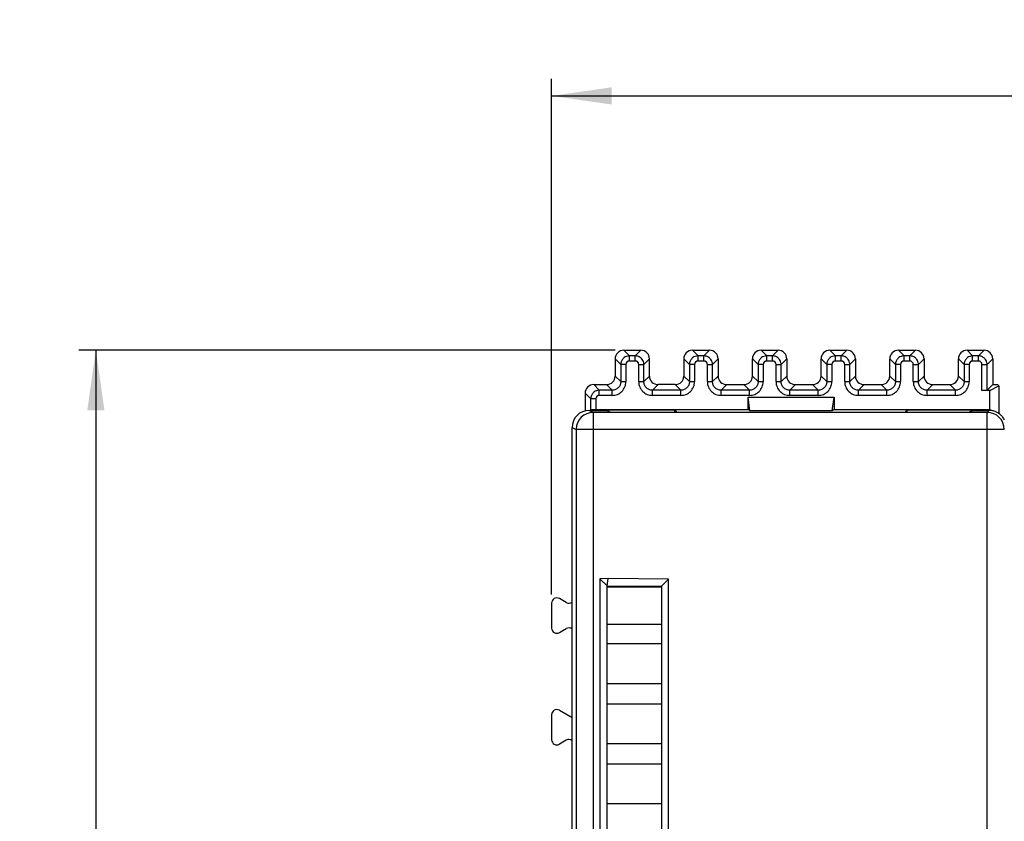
# Model space of a CAD drawing. Header units: millimetres. Extents: x 0 to 841, y 0 to 594.
# Tile 97 of 237: x 247 to 304, y 331 to 378. Entities that reach past the tile are written whole.
import ezdxf

# ---------------------------------------------------------------- set-up
doc = ezdxf.new("R2010")
doc.units = ezdxf.units.MM
doc.header["$LTSCALE"] = 46.255
doc.layers.get('0').update_dxf_attribs({"linetype": 'CONTINUOUS'})
doc.styles.get("Standard").update_dxf_attribs({"font": 'txt', "width": 0.85})
doc.dimstyles.new('DIMSTYLE_3', dxfattribs={"dimtxt": 3.5, "dimasz": 3.5, "dimexe": 1, "dimexo": 0.5, "dimgap": 0.875, "dimtad": 1, "dimdec": 4, "dimdsep": 46, "dimtxsty": 'STANDARD', "dimblk": '_FILLED', "dimblk1": '_FILLED', "dimblk2": '_FILLED', "dimcen": 0.09, "dimadec": 4, "dimazin": 2, "dimtp": 0.15, "dimtm": 0.15, "dimtfac": 1, "dimtdec": 4, "dimtofl": 0, "dimtmove": 0, "dimatfit": 3, "dimldrblk": '_FILLED', "dimfxl": 1, "dimtolj": 1, "dimarcsym": 0})
doc.dimstyles.new('DIMSTYLE_5', dxfattribs={"dimtxt": 3.5, "dimasz": 3.5, "dimexe": 1, "dimexo": 0.5, "dimgap": 0.875, "dimtad": 1, "dimdec": 4, "dimdsep": 46, "dimtxsty": 'STANDARD', "dimblk": '_FILLED', "dimblk1": '_FILLED', "dimblk2": '_FILLED', "dimcen": 0.09, "dimadec": 4, "dimazin": 2, "dimtp": 0.3, "dimtm": 0.3, "dimtfac": 1, "dimtdec": 4, "dimtofl": 0, "dimtmove": 0, "dimatfit": 3, "dimldrblk": '_FILLED', "dimfxl": 1, "dimtolj": 1, "dimarcsym": 0})

# ---------------------------------------------------------------- blocks, each defined once
blk = doc.blocks.new('_FILLED')
at = {"color": 0, "linetype": 'BYBLOCK'}
blk.add_solid([(0, 0), (-1, 0.143), (-1, -0.143)], dxfattribs=at)
blk = doc.blocks.new('*D2')
at = {"color": 2, "linetype": 'CONTINUOUS'}
for p, q in [((281.318, 358.314), (250.064, 358.314)), ((251.064, 358.314), (251.064, 308.564)), ((251.064, 258.814), (251.064, 308.564)), ((283.408, 258.814), (250.064, 258.814))]:
    blk.add_line(p, q, dxfattribs=at)
at = {"color": 2, "linetype": 'CONTINUOUS', "xscale": 3.5, "yscale": 3.5, "zscale": 3.5}
for p, rotation in [((251.064, 358.314), 90), ((251.064, 258.814), 270)]:
    blk.add_blockref('_FILLED', p, dxfattribs=dict(at, rotation=rotation))
at = {"color": 2, "linetype": 'CONTINUOUS', "insert": (246.689, 308.564), "char_height": 3.5, "width": 15, "attachment_point": 2, "rotation": 90, "line_spacing_factor": 0.9}
blk.add_mtext('99.5', dxfattribs=at)
blk = doc.blocks.new('*D4')
at = {"color": 2, "linetype": 'CONTINUOUS'}
for p, q in [((277.619, 344.095), (277.619, 374.127)), ((735.219, 349.465), (735.219, 374.127)), ((277.619, 373.127), (506.419, 373.127)), ((735.219, 373.127), (506.419, 373.127))]:
    blk.add_line(p, q, dxfattribs=at)
at = {"color": 2, "linetype": 'CONTINUOUS', "xscale": 3.5, "yscale": 3.5, "zscale": 3.5, "rotation": 180}
blk.add_blockref('_FILLED', (277.619, 373.127), dxfattribs=at)
at = {"color": 2, "linetype": 'CONTINUOUS', "xscale": 3.5, "yscale": 3.5, "zscale": 3.5}
blk.add_blockref('_FILLED', (735.219, 373.127), dxfattribs=at)
at = {"color": 2, "linetype": 'CONTINUOUS', "insert": (506.419, 377.502), "char_height": 3.5, "width": 19.125, "attachment_point": 2, "line_spacing_factor": 0.9}
blk.add_mtext('457.6', dxfattribs=at)

msp = doc.modelspace()

# ---------------------------------------------------------------- linework, layer by layer
at = {"color": 9, "linetype": 'CONTINUOUS'}
for p, q in [((281.81844, 358.31408), (282.14668, 357.98583)), ((282.14668, 357.68588), (282.14668, 357.98583)), ((282.49034, 357.98583), (282.14668, 357.98583)), ((282.81859, 358.31408), (282.49034, 357.98583)), ((282.49034, 357.68588), (282.49034, 357.98583)), ((285.81844, 358.31408), (286.14668, 357.98583)), ((286.14668, 357.68588), (286.14668, 357.98583)), ((286.49034, 357.98583), (286.14668, 357.98583)), ((286.81859, 358.31408), (286.49034, 357.98583)), ((286.49034, 357.68588), (286.49034, 357.98583)), ((289.81844, 358.31408), (290.14668, 357.98583)), ((290.14668, 357.68588), (290.14668, 357.98583)), ((290.49034, 357.98583), (290.14668, 357.98583)), ((290.81859, 358.31408), (290.49034, 357.98583)), ((290.49034, 357.68588), (290.49034, 357.98583)), ((293.81844, 358.31408), (294.14668, 357.98583)), ((294.14668, 357.68588), (294.14668, 357.98583)), ((294.49034, 357.98583), (294.14668, 357.98583)), ((294.81859, 358.31408), (294.49034, 357.98583)), ((294.49034, 357.68588), (294.49034, 357.98583)), ((297.81844, 358.31408), (298.14668, 357.98583)), ((298.14668, 357.68588), (298.14668, 357.98583)), ((298.49034, 357.98583), (298.14668, 357.98583)), ((298.81859, 358.31408), (298.49034, 357.98583)), ((298.49034, 357.68588), (298.49034, 357.98583)), ((301.81844, 358.31408), (302.14668, 357.98583)), ((302.14668, 357.68588), (302.14668, 357.98583)), ((302.49034, 357.98583), (302.14668, 357.98583)), ((302.81859, 358.31408), (302.49034, 357.98583)), ((302.49034, 357.68588), (302.49034, 357.98583)), ((281.64676, 357.48591), (281.31851, 357.81415)), ((281.64676, 357.48591), (281.64676, 356.48576)), ((281.94671, 357.48591), (281.64676, 357.48591)), ((281.94671, 357.48591), (281.94671, 356.48575)), ((282.49035, 357.68588), (282.14668, 357.68588)), ((282.69031, 356.48575), (282.69031, 357.48591)), ((282.69031, 357.48591), (282.99027, 357.48591)), ((282.99027, 357.48591), (283.31851, 357.81415)), ((282.99027, 356.48576), (282.99027, 357.48591)), ((285.64676, 357.48591), (285.31851, 357.81415)), ((285.64676, 357.48591), (285.64676, 356.48576)), ((285.94671, 357.48591), (285.64676, 357.48591)), ((285.94671, 357.48591), (285.94671, 356.48575)), ((286.49035, 357.68588), (286.14668, 357.68588)), ((286.69031, 356.48575), (286.69031, 357.48591)), ((286.69031, 357.48591), (286.99027, 357.48591)), ((286.99027, 357.48591), (287.31851, 357.81415)), ((286.99027, 356.48576), (286.99027, 357.48591)), ((289.64676, 357.48591), (289.31851, 357.81415)), ((289.64676, 357.48591), (289.64676, 356.48576)), ((289.94671, 357.48591), (289.64676, 357.48591)), ((289.94671, 357.48591), (289.94671, 356.48575)), ((290.49035, 357.68588), (290.14668, 357.68588)), ((290.69031, 356.48575), (290.69031, 357.48591)), ((290.69031, 357.48591), (290.99027, 357.48591)), ((290.99027, 357.48591), (291.31851, 357.81415)), ((290.99027, 356.48576), (290.99027, 357.48591)), ((293.64676, 357.48591), (293.31851, 357.81415)), ((293.64676, 357.48591), (293.64676, 356.48576)), ((293.94671, 357.48591), (293.64676, 357.48591)), ((293.94671, 357.48591), (293.94671, 356.48575)), ((294.49035, 357.68588), (294.14668, 357.68588)), ((294.69031, 356.48575), (294.69031, 357.48591)), ((294.69031, 357.48591), (294.99027, 357.48591)), ((294.99027, 357.48591), (295.31851, 357.81415)), ((294.99027, 356.48576), (294.99027, 357.48591)), ((297.64676, 357.48591), (297.31851, 357.81415)), ((297.64676, 357.48591), (297.64676, 356.48576)), ((297.94671, 357.48591), (297.64676, 357.48591)), ((297.94671, 357.48591), (297.94671, 356.48575)), ((298.49035, 357.68588), (298.14668, 357.68588)), ((298.69031, 356.48575), (298.69031, 357.48591)), ((298.69031, 357.48591), (298.99027, 357.48591)), ((298.99027, 357.48591), (299.31851, 357.81415)), ((298.99027, 356.48576), (298.99027, 357.48591)), ((301.64676, 357.48591), (301.31851, 357.81415)), ((301.64676, 357.48591), (301.64676, 356.48576)), ((301.94671, 357.48591), (301.64676, 357.48591)), ((301.94671, 357.48591), (301.94671, 356.48575)), ((302.49035, 357.68588), (302.14668, 357.68588)), ((302.69031, 355.98069), (302.69031, 357.48591)), ((302.69031, 357.48591), (302.99027, 357.48591)), ((302.99027, 357.48591), (303.31851, 357.81415)), ((302.99027, 355.98583), (302.99027, 357.48591)), ((281.31851, 356.814), (281.64676, 356.48576)), ((283.31851, 356.814), (282.99027, 356.48576)), ((285.31851, 356.814), (285.64676, 356.48576)), ((287.31851, 356.814), (286.99027, 356.48576)), ((289.31851, 356.814), (289.64676, 356.48576)), ((291.31851, 356.814), (290.99027, 356.48576)), ((293.31851, 356.814), (293.64676, 356.48576)), ((295.31851, 356.814), (294.99027, 356.48576)), ((297.31851, 356.814), (297.64676, 356.48576)), ((299.31851, 356.814), (298.99027, 356.48576)), ((301.31851, 356.814), (301.64676, 356.48576)), ((280.06844, 356.31408), (280.39668, 355.98583)), ((281.14684, 355.98583), (280.81859, 356.31408)), ((281.64676, 356.48576), (281.94671, 356.48576)), ((282.69031, 356.48576), (282.99027, 356.48576)), ((283.49019, 355.98583), (283.81844, 356.31408)), ((285.14684, 355.98583), (284.81859, 356.31408)), ((285.64676, 356.48576), (285.94671, 356.48576)), ((286.69031, 356.48576), (286.99027, 356.48576)), ((287.49019, 355.98583), (287.81844, 356.31408)), ((289.14684, 355.98583), (288.81859, 356.31408)), ((289.64676, 356.48576), (289.94671, 356.48576)), ((290.69031, 356.48576), (290.99027, 356.48576)), ((291.49019, 355.98583), (291.81844, 356.31408)), ((293.14684, 355.98583), (292.81859, 356.31408)), ((293.64676, 356.48576), (293.94671, 356.48576)), ((294.69031, 356.48576), (294.99027, 356.48576)), ((295.49019, 355.98583), (295.81844, 356.31408)), ((297.14684, 355.98583), (296.81859, 356.31408)), ((297.64676, 356.48576), (297.94671, 356.48576)), ((298.69031, 356.48576), (298.99027, 356.48576)), ((299.49019, 355.98583), (299.81844, 356.31408)), ((301.14684, 355.98583), (300.81859, 356.31408)), ((301.64676, 356.48576), (301.94671, 356.48576)), ((279.89676, 355.48591), (279.56851, 355.81415)), ((280.39668, 355.68588), (280.39668, 355.98583)), ((281.14684, 355.98583), (280.39668, 355.98583)), ((281.14684, 355.68588), (280.39668, 355.68588)), ((281.14684, 355.68588), (281.14684, 355.98583)), ((283.49019, 355.68588), (283.49019, 355.98583)), ((285.14684, 355.98583), (283.49019, 355.98583)), ((285.14684, 355.68588), (283.49019, 355.68588)), ((285.14684, 355.68588), (285.14684, 355.98583)), ((287.49019, 355.68588), (287.49019, 355.98583)), ((289.14684, 355.98583), (287.49019, 355.98583)), ((289.14684, 355.68588), (287.49019, 355.68588)), ((289.14684, 355.68588), (289.14684, 355.98583)), ((291.49019, 355.68588), (291.49019, 355.98583)), ((293.14684, 355.98583), (291.49019, 355.98583)), ((293.14684, 355.68588), (291.49019, 355.68588)), ((293.14684, 355.68588), (293.14684, 355.98583)), ((295.49019, 355.68588), (295.49019, 355.98583)), ((297.14684, 355.98583), (295.49019, 355.98583)), ((297.14684, 355.68588), (295.49019, 355.68588)), ((297.14684, 355.68588), (297.14684, 355.98583)), ((299.49019, 355.68588), (299.49019, 355.98583)), ((301.14684, 355.98583), (299.49019, 355.98583)), ((301.14684, 355.68588), (299.49019, 355.68588)), ((301.14684, 355.68588), (301.14684, 355.98583)), ((279.89676, 354.8494), (279.89676, 355.48591)), ((280.19671, 355.48591), (279.89676, 355.48591)), ((280.19671, 355.48591), (280.19671, 354.85711)), ((280.04419, 354.69619), (279.80839, 354.81408)), ((280.04419, 354.69619), (280.04419, 264.93197)), ((302.99054, 354.69619), (303.10843, 354.81408)), ((302.99054, 264.93197), (302.99054, 354.69619)), ((278.80839, 353.81419), (279.04434, 353.69623)), ((279.04434, 353.69623), (279.04457, 353.71367)), ((279.04434, 353.69623), (279.04434, 265.93193)), ((303.99051, 353.69623), (279.04434, 353.69623))]:
    msp.add_line(p, q, dxfattribs=at)
at = {"color": 7, "linetype": 'CONTINUOUS'}
for p, q in [((281.81844, 358.31408), (282.81859, 358.31408)), ((285.81844, 358.31408), (286.81859, 358.31408)), ((289.81844, 358.31408), (290.81859, 358.31408)), ((293.81844, 358.31408), (294.81859, 358.31408)), ((297.81844, 358.31408), (298.81859, 358.31408)), ((301.81844, 358.31408), (302.81859, 358.31408)), ((281.31851, 357.81415), (281.31851, 356.814)), ((283.31851, 356.814), (283.31851, 357.81415)), ((285.31851, 357.81415), (285.31851, 356.814)), ((287.31851, 357.81415), (287.31851, 356.814)), ((289.31851, 356.814), (289.31851, 357.81415)), ((291.31851, 357.81415), (291.31851, 356.814)), ((293.31851, 356.814), (293.31851, 357.81415)), ((295.31851, 357.81415), (295.31851, 356.814)), ((297.31851, 356.814), (297.31851, 357.81415)), ((299.31851, 357.81415), (299.31851, 356.814)), ((301.31851, 356.814), (301.31851, 357.81415)), ((303.31851, 357.81415), (303.31851, 356.31408)), ((280.06844, 356.31408), (280.81859, 356.31408)), ((284.81859, 356.31408), (283.81844, 356.31408)), ((287.81844, 356.31408), (288.81859, 356.31408)), ((291.81844, 356.31408), (292.81859, 356.31408)), ((295.81844, 356.31408), (296.81859, 356.31408)), ((299.81844, 356.31408), (300.81859, 356.31408)), ((303.31851, 356.31408), (302.99027, 355.98583)), ((303.14121, 355.98069), (303.66851, 356.24426)), ((303.31851, 356.31408), (303.59869, 356.31408)), ((303.59869, 356.31408), (303.66851, 356.24426)), ((303.66851, 356.24426), (303.66851, 354.6418)), ((279.56851, 355.81415), (279.56851, 354.78641)), ((303.14121, 355.98069), (302.69031, 355.98069)), ((303.14121, 354.85711), (303.14121, 355.98069)), ((289.06851, 354.85711), (289.06851, 355.58587)), ((289.17378, 354.77818), (289.06851, 355.58587)), ((289.06851, 355.58587), (294.06851, 355.58587)), ((293.96325, 354.77818), (294.06851, 355.58587)), ((294.06851, 355.58587), (294.06851, 354.85711)), ((279.80839, 354.81408), (280.80839, 354.81408)), ((279.87322, 354.81408), (279.89676, 354.8494)), ((302.99054, 354.69619), (280.04419, 354.69619)), ((280.19671, 354.85711), (289.06851, 354.85711)), ((281.03047, 354.70503), (280.80839, 354.81408)), ((280.93997, 354.82952), (280.87546, 354.78115)), ((280.93527, 354.75178), (280.93997, 354.82952)), ((284.79705, 354.82952), (280.93997, 354.82952)), ((281.01204, 354.71408), (301.95476, 354.71408)), ((284.80403, 354.71408), (284.79705, 354.82952)), ((284.79705, 354.82952), (284.86851, 354.77594)), ((284.86851, 354.77594), (284.86851, 354.71408)), ((284.90975, 354.71408), (284.86851, 354.77594)), ((289.17378, 354.77818), (289.06851, 354.85711)), ((293.96325, 354.77818), (289.17378, 354.77818)), ((294.06851, 354.85711), (293.96325, 354.77818)), ((294.06851, 354.85711), (303.14121, 354.85711)), ((298.22728, 354.71408), (298.26851, 354.77593)), ((298.33997, 354.82952), (298.26851, 354.77594)), ((298.26851, 354.71408), (298.26851, 354.77594)), ((298.33299, 354.71408), (298.33997, 354.82952)), ((302.19705, 354.82952), (298.33997, 354.82952)), ((302.15839, 354.81408), (301.93633, 354.70503)), ((302.15839, 354.81408), (303.10843, 354.81408)), ((302.19784, 354.81646), (302.19705, 354.82952)), ((302.19705, 354.82952), (302.21765, 354.81408)), ((303.20555, 354.80887), (303.14121, 354.85711)), ((278.80839, 265.81396), (278.80839, 353.81419)), ((280.909, 345.01408), (280.42557, 345.00987)), ((280.42557, 345.00987), (280.84636, 344.59393)), ((280.42622, 345.01165), (280.42622, 275.61893)), ((280.84636, 344.59393), (280.909, 345.01408)), ((284.431, 344.98346), (280.909, 345.01408)), ((284.42622, 344.97872), (284.02207, 344.57803)), ((284.42622, 275.64771), (284.42622, 344.97872)), ((280.84636, 276.03422), (280.84622, 344.51408)), ((284.02222, 344.51408), (280.84622, 344.51408)), ((280.84635, 344.51408), (280.84636, 344.59151)), ((280.84636, 344.59393), (284.02207, 344.57803)), ((284.02207, 344.57803), (284.02207, 276.05185)), ((278.46858, 343.62329), (278.06844, 343.85431)), ((277.61851, 343.59454), (277.61851, 342.13361)), ((278.06844, 341.87385), (278.46858, 342.10487)), ((280.84622, 342.36408), (284.02222, 342.36408)), ((284.02222, 341.21408), (280.84622, 341.21408)), ((280.84622, 338.91408), (284.02222, 338.91408)), ((278.06845, 337.35431), (278.80839, 336.9271)), ((284.02222, 337.71408), (280.84622, 337.71408)), ((277.61851, 337.09454), (277.61851, 335.63361)), ((278.46858, 335.60486), (278.06845, 335.37385)), ((280.84622, 335.41408), (284.02222, 335.41408)), ((284.02222, 334.21408), (280.84622, 334.21408)), ((280.84622, 331.91408), (284.02222, 331.91408))]:
    msp.add_line(p, q, dxfattribs=at)
at = {"color": 9, "linetype": 'CONTINUOUS'}
for centre, radius, start, end in [((280.04431, 353.69638), 0.99981, 90.0071388, 178.9940904), ((302.99062, 353.69621), 0.99988, 359.9995643, 89.9981067)]:
    msp.add_arc(centre, radius, start, end, dxfattribs=at)
at = {"color": 7, "linetype": 'CONTINUOUS'}
for centre, radius, start, end in [((280.07905, 351.24047), 3.61558, 91.4677713, 91.7509336), ((303.10836, 353.81938), 0.9947, 86.3533349, 89.9954274), ((303.10758, 353.80851), 1.00559, 75.0367843, 86.3487551), ((303.11046, 353.81635), 0.99695, 39.914694, 44.9919316), ((303.10449, 353.81135), 1.00474, 27.282066, 39.9146092)]:
    msp.add_arc(centre, radius, start, end, dxfattribs=at)
for centre, major_axis, ratio, start_param, end_param in [((281.81859, 357.814), (-0.35366, 0.35366), 0.99969546, -0.78524587, 0.78524587), ((282.81844, 357.814), (-0.35366, -0.35366), 0.99969546, 8.63953209, 10.21002383), ((285.81859, 357.814), (-0.35366, 0.35366), 0.99969546, 5.49793944, 7.06843118), ((286.81844, 357.814), (0.35366, 0.35366), 0.99969546, 5.49793944, 7.06843118), ((289.81859, 357.814), (-0.35366, 0.35366), 0.99969546, 5.49793944, 7.06843118), ((290.81844, 357.814), (0.35366, 0.35366), 0.99969546, 5.49793944, 7.06843118), ((293.81859, 357.814), (0.35366, -0.35366), 0.99969546, 3.14159265, 3.92683852), ((293.81859, 357.814), (-0.35366, 0.35366), 0.99969546, -0.78524587, 0), ((294.81844, 357.814), (0.35366, 0.35366), 0.99969546, 5.49793944, 7.06843118), ((297.81859, 357.814), (-0.35366, 0.35366), 0.99969546, 0, 0.78524587), ((297.81859, 357.814), (0.35366, -0.35366), 0.99969546, 2.35634678, 3.14159265), ((298.81844, 357.814), (0.35366, 0.35366), 0.99969546, 5.49793944, 7.06843118), ((301.81859, 357.814), (-0.35366, 0.35366), 0.99969546, 5.49793944, 7.06843118), ((302.81844, 357.814), (0.35366, 0.35366), 0.99969546, 5.49793944, 7.06843118), ((280.81844, 356.81415), (-0.35366, 0.35366), 0.99969546, -3.92683852, -2.35634678), ((283.81859, 356.81415), (0.35366, 0.35366), 0.99969546, -3.92683852, -2.35634678), ((284.81844, 356.81415), (-0.35366, 0.35366), 0.99969546, -3.92683852, -2.35634678), ((287.81859, 356.81415), (0.35366, 0.35366), 0.99969546, 2.35634678, 3.92683852), ((288.81844, 356.81415), (-0.35366, 0.35366), 0.99969546, -3.92683852, -2.35634678), ((291.81859, 356.81415), (0.35366, 0.35366), 0.99969546, -3.92683852, -2.35634678), ((292.81844, 356.81415), (0.35366, -0.35366), 0.99969546, 0, 0.78524587), ((295.81859, 356.81415), (0.35366, 0.35366), 0.99969546, -3.92683852, -2.35634678), ((296.81844, 356.81415), (0.35366, -0.35366), 0.99969546, -0.78524587, 0.78524587), ((299.81859, 356.81415), (0.35366, 0.35366), 0.99969546, -3.92683852, -2.35634678), ((300.81844, 356.81415), (0.35366, -0.35366), 0.99969546, -0.78524587, 0.78524587), ((280.06859, 355.814), (-0.35366, 0.35366), 0.99969546, 5.49793944, 7.06843118), ((292.81844, 356.81415), (-0.35366, 0.35366), 0.99969546, -3.92683852, -3.14159265), ((302.69031, 355.98592), (0.3, 0), 0.01745506, -1.57079633, -0.01745329), ((279.80854, 353.81404), (-0.89461, 0.44727), 0.99980964, 5.17608228, 6.74672631), ((277.91856, 343.59438), (-0.15009, 0.25997), 0.9993912, -1.04693381, 1.04693381), ((278.61847, 343.88322), (-0.15009, 0.25997), 0.9993912, 8.37784415, 9.58459908), ((277.91856, 342.13377), (0.15009, 0.25997), 0.9993912, 2.09465884, 4.18852647), ((278.61847, 341.84494), (0.15009, 0.25997), 0.9993912, 6.12357217, 7.33011912), ((277.91856, 337.09438), (-0.15009, 0.25997), 0.9993912, -1.04693391, 1.04693391), ((277.91856, 335.63377), (0.15009, 0.25997), 0.9993912, 2.0946591, 4.1885262), ((278.61847, 335.34494), (0.15009, 0.25997), 0.9993912, 6.12357243, 7.33011886)]:
    msp.add_ellipse(centre, major_axis=major_axis, ratio=ratio, start_param=start_param, end_param=end_param, dxfattribs=at)
at = {"color": 9, "linetype": 'CONTINUOUS'}
for points, knots in [([(282.14668, 357.98581), (282.11404, 357.98589), (281.98488, 357.97289), (281.86171, 357.90769), (281.79321, 357.83938)], [0, 0, 0, 0, 0.25228389, 1, 1, 1, 1]), ([(282.84381, 357.83938), (282.7979, 357.88541), (282.68662, 357.95982), (282.55535, 357.98582), (282.49034, 357.98583)], [0, 0, 0, 0, 0.50002709, 1, 1, 1, 1]), ([(286.14668, 357.98581), (286.11404, 357.98589), (285.98488, 357.97289), (285.86171, 357.90769), (285.79321, 357.83938)], [0, 0, 0, 0, 0.25228389, 1, 1, 1, 1]), ([(286.84381, 357.83938), (286.7979, 357.88541), (286.68662, 357.95982), (286.55535, 357.98582), (286.49034, 357.98583)], [0, 0, 0, 0, 0.50002709, 1, 1, 1, 1]), ([(290.14668, 357.98581), (290.11404, 357.98589), (289.98488, 357.97289), (289.86171, 357.90769), (289.79321, 357.83938)], [0, 0, 0, 0, 0.25228389, 1, 1, 1, 1]), ([(290.84381, 357.83938), (290.7979, 357.88541), (290.68662, 357.95982), (290.55535, 357.98582), (290.49034, 357.98583)], [0, 0, 0, 0, 0.50002709, 1, 1, 1, 1]), ([(294.14668, 357.98581), (294.11404, 357.98589), (293.98488, 357.97289), (293.86171, 357.90769), (293.79321, 357.83938)], [0, 0, 0, 0, 0.25228389, 1, 1, 1, 1]), ([(294.84381, 357.83938), (294.7979, 357.88541), (294.68662, 357.95982), (294.55535, 357.98582), (294.49034, 357.98583)], [0, 0, 0, 0, 0.50002709, 1, 1, 1, 1]), ([(298.14668, 357.98581), (298.11404, 357.98589), (297.98488, 357.97289), (297.86171, 357.90769), (297.79321, 357.83938)], [0, 0, 0, 0, 0.25228389, 1, 1, 1, 1]), ([(298.84381, 357.83938), (298.7979, 357.88541), (298.68662, 357.95982), (298.55535, 357.98582), (298.49034, 357.98583)], [0, 0, 0, 0, 0.50002709, 1, 1, 1, 1]), ([(302.14668, 357.98581), (302.11404, 357.98589), (301.98488, 357.97289), (301.86171, 357.90769), (301.79321, 357.83938)], [0, 0, 0, 0, 0.25228389, 1, 1, 1, 1]), ([(302.84381, 357.83938), (302.7979, 357.88541), (302.68662, 357.95982), (302.55535, 357.98582), (302.49034, 357.98583)], [0, 0, 0, 0, 0.50002709, 1, 1, 1, 1]), ([(281.79321, 357.83938), (281.74718, 357.79347), (281.67277, 357.68218), (281.64677, 357.55092), (281.64676, 357.48591)], [0, 0, 0, 0, 0.50002709, 1, 1, 1, 1]), ([(282.14668, 357.68588), (282.09567, 357.68601), (281.98939, 357.64315), (281.94671, 357.53694), (281.94671, 357.48591)], [0, 0, 0, 0, 0.49992998, 1, 1, 1, 1]), ([(282.69031, 357.48591), (282.69045, 357.53692), (282.64759, 357.6432), (282.54137, 357.68588), (282.49035, 357.68588)], [0, 0, 0, 0, 0.49992967, 1, 1, 1, 1]), ([(282.99025, 357.48591), (282.99033, 357.51855), (282.97733, 357.64771), (282.91212, 357.77088), (282.84381, 357.83938)], [0, 0, 0, 0, 0.25228389, 1, 1, 1, 1]), ([(285.79321, 357.83938), (285.74718, 357.79347), (285.67277, 357.68218), (285.64677, 357.55092), (285.64676, 357.48591)], [0, 0, 0, 0, 0.50002709, 1, 1, 1, 1]), ([(286.14668, 357.68588), (286.09567, 357.68601), (285.98939, 357.64315), (285.94671, 357.53694), (285.94671, 357.48591)], [0, 0, 0, 0, 0.49992998, 1, 1, 1, 1]), ([(286.69031, 357.48591), (286.69045, 357.53692), (286.64759, 357.6432), (286.54137, 357.68588), (286.49035, 357.68588)], [0, 0, 0, 0, 0.49992967, 1, 1, 1, 1]), ([(286.99025, 357.48591), (286.99033, 357.51855), (286.97733, 357.64771), (286.91212, 357.77088), (286.84381, 357.83938)], [0, 0, 0, 0, 0.25228389, 1, 1, 1, 1]), ([(289.79321, 357.83938), (289.74718, 357.79347), (289.67277, 357.68218), (289.64677, 357.55092), (289.64676, 357.48591)], [0, 0, 0, 0, 0.50002709, 1, 1, 1, 1]), ([(290.14668, 357.68588), (290.09567, 357.68601), (289.98939, 357.64315), (289.94671, 357.53694), (289.94671, 357.48591)], [0, 0, 0, 0, 0.49992998, 1, 1, 1, 1]), ([(290.69031, 357.48591), (290.69045, 357.53692), (290.64759, 357.6432), (290.54137, 357.68588), (290.49035, 357.68588)], [0, 0, 0, 0, 0.49992967, 1, 1, 1, 1]), ([(290.99025, 357.48591), (290.99033, 357.51855), (290.97733, 357.64771), (290.91212, 357.77088), (290.84381, 357.83938)], [0, 0, 0, 0, 0.25228389, 1, 1, 1, 1]), ([(293.79321, 357.83938), (293.74718, 357.79347), (293.67277, 357.68218), (293.64677, 357.55092), (293.64676, 357.48591)], [0, 0, 0, 0, 0.50002709, 1, 1, 1, 1]), ([(294.14668, 357.68588), (294.09567, 357.68601), (293.98939, 357.64315), (293.94671, 357.53694), (293.94671, 357.48591)], [0, 0, 0, 0, 0.49992998, 1, 1, 1, 1]), ([(294.69031, 357.48591), (294.69045, 357.53692), (294.64759, 357.6432), (294.54137, 357.68588), (294.49035, 357.68588)], [0, 0, 0, 0, 0.49992967, 1, 1, 1, 1]), ([(294.99025, 357.48591), (294.99033, 357.51855), (294.97733, 357.64771), (294.91212, 357.77088), (294.84381, 357.83938)], [0, 0, 0, 0, 0.25228389, 1, 1, 1, 1]), ([(297.79321, 357.83938), (297.74718, 357.79347), (297.67277, 357.68218), (297.64677, 357.55092), (297.64676, 357.48591)], [0, 0, 0, 0, 0.50002709, 1, 1, 1, 1]), ([(298.14668, 357.68588), (298.09567, 357.68601), (297.98939, 357.64315), (297.94671, 357.53694), (297.94671, 357.48591)], [0, 0, 0, 0, 0.49992998, 1, 1, 1, 1]), ([(298.69031, 357.48591), (298.69045, 357.53692), (298.64759, 357.6432), (298.54137, 357.68588), (298.49035, 357.68588)], [0, 0, 0, 0, 0.49992967, 1, 1, 1, 1]), ([(298.99025, 357.48591), (298.99033, 357.51855), (298.97733, 357.64771), (298.91212, 357.77088), (298.84381, 357.83938)], [0, 0, 0, 0, 0.25228389, 1, 1, 1, 1]), ([(301.79321, 357.83938), (301.74718, 357.79347), (301.67277, 357.68218), (301.64677, 357.55092), (301.64676, 357.48591)], [0, 0, 0, 0, 0.50002709, 1, 1, 1, 1]), ([(302.14668, 357.68588), (302.09567, 357.68601), (301.98939, 357.64315), (301.94671, 357.53694), (301.94671, 357.48591)], [0, 0, 0, 0, 0.49992998, 1, 1, 1, 1]), ([(302.69031, 357.48591), (302.69045, 357.53692), (302.64759, 357.6432), (302.54137, 357.68588), (302.49035, 357.68588)], [0, 0, 0, 0, 0.49992967, 1, 1, 1, 1]), ([(302.99025, 357.48591), (302.99033, 357.51855), (302.97733, 357.64771), (302.91212, 357.77088), (302.84381, 357.83938)], [0, 0, 0, 0, 0.25228389, 1, 1, 1, 1]), ([(281.14684, 355.68588), (281.25088, 355.68703), (281.46139, 355.72671), (281.72675, 355.90587), (281.90584, 356.17121), (281.94566, 356.38172), (281.94671, 356.48575)], [0, 0, 0, 0, 0.25002061, 0.50000911, 0.74999006, 1, 1, 1, 1]), ([(281.64675, 356.48576), (281.64687, 356.42076), (281.62009, 356.28968), (281.54627, 356.17823), (281.50038, 356.13221)], [0, 0, 0, 0, 0.50000848, 1, 1, 1, 1]), ([(282.69031, 356.48575), (282.69146, 356.38171), (282.73114, 356.1712), (282.9103, 355.90584), (283.17565, 355.72675), (283.38615, 355.68693), (283.49019, 355.68588)], [0, 0, 0, 0, 0.2500206, 0.50000909, 0.74999005, 1, 1, 1, 1]), ([(283.13665, 356.13221), (283.09061, 356.17812), (283.01621, 356.28944), (282.99025, 356.42073), (282.99027, 356.48576)], [0, 0, 0, 0, 0.49997838, 1, 1, 1, 1]), ([(285.14684, 355.68588), (285.25088, 355.68703), (285.46139, 355.72671), (285.72675, 355.90587), (285.90584, 356.17121), (285.94566, 356.38172), (285.94671, 356.48575)], [0, 0, 0, 0, 0.25002062, 0.50000912, 0.74999007, 1, 1, 1, 1]), ([(285.64675, 356.48576), (285.64687, 356.42076), (285.62009, 356.28968), (285.54627, 356.17823), (285.50038, 356.13221)], [0, 0, 0, 0, 0.50000848, 1, 1, 1, 1]), ([(286.69031, 356.48575), (286.69146, 356.38171), (286.73114, 356.1712), (286.9103, 355.90584), (287.17565, 355.72675), (287.38615, 355.68693), (287.49019, 355.68588)], [0, 0, 0, 0, 0.2500206, 0.50000909, 0.74999005, 1, 1, 1, 1]), ([(287.13665, 356.13221), (287.09061, 356.17812), (287.01621, 356.28944), (286.99025, 356.42073), (286.99027, 356.48576)], [0, 0, 0, 0, 0.49997838, 1, 1, 1, 1]), ([(289.14684, 355.68588), (289.25088, 355.68703), (289.46139, 355.72671), (289.72675, 355.90587), (289.90584, 356.17121), (289.94566, 356.38172), (289.94671, 356.48575)], [0, 0, 0, 0, 0.25002062, 0.50000912, 0.74999007, 1, 1, 1, 1]), ([(289.64675, 356.48576), (289.64687, 356.42076), (289.62009, 356.28968), (289.54627, 356.17823), (289.50038, 356.13221)], [0, 0, 0, 0, 0.50000848, 1, 1, 1, 1]), ([(290.69031, 356.48575), (290.69146, 356.38171), (290.73114, 356.1712), (290.9103, 355.90584), (291.17565, 355.72675), (291.38615, 355.68693), (291.49019, 355.68588)], [0, 0, 0, 0, 0.2500206, 0.50000909, 0.74999005, 1, 1, 1, 1]), ([(291.13665, 356.13221), (291.09061, 356.17812), (291.01621, 356.28944), (290.99025, 356.42073), (290.99027, 356.48576)], [0, 0, 0, 0, 0.49997838, 1, 1, 1, 1]), ([(293.14684, 355.68588), (293.25088, 355.68703), (293.46139, 355.72671), (293.72675, 355.90587), (293.90584, 356.17121), (293.94566, 356.38172), (293.94671, 356.48575)], [0, 0, 0, 0, 0.25002062, 0.50000912, 0.74999007, 1, 1, 1, 1]), ([(293.64675, 356.48576), (293.64687, 356.42076), (293.62009, 356.28968), (293.54627, 356.17823), (293.50038, 356.13221)], [0, 0, 0, 0, 0.50000848, 1, 1, 1, 1]), ([(294.69031, 356.48575), (294.69146, 356.38171), (294.73114, 356.1712), (294.9103, 355.90584), (295.17565, 355.72675), (295.38615, 355.68693), (295.49019, 355.68588)], [0, 0, 0, 0, 0.2500206, 0.50000909, 0.74999005, 1, 1, 1, 1]), ([(295.13665, 356.13221), (295.09061, 356.17812), (295.01621, 356.28944), (294.99025, 356.42073), (294.99027, 356.48576)], [0, 0, 0, 0, 0.49997838, 1, 1, 1, 1]), ([(297.14684, 355.68588), (297.25088, 355.68703), (297.46139, 355.72671), (297.72675, 355.90587), (297.90584, 356.17121), (297.94566, 356.38172), (297.94671, 356.48575)], [0, 0, 0, 0, 0.25002062, 0.50000912, 0.74999007, 1, 1, 1, 1]), ([(297.64675, 356.48576), (297.64687, 356.42076), (297.62009, 356.28968), (297.54627, 356.17823), (297.50038, 356.13221)], [0, 0, 0, 0, 0.50000848, 1, 1, 1, 1]), ([(298.69031, 356.48575), (298.69146, 356.38171), (298.73114, 356.1712), (298.9103, 355.90584), (299.17565, 355.72675), (299.38615, 355.68693), (299.49019, 355.68588)], [0, 0, 0, 0, 0.2500206, 0.50000909, 0.74999005, 1, 1, 1, 1]), ([(299.13665, 356.13221), (299.09061, 356.17812), (299.01621, 356.28944), (298.99025, 356.42073), (298.99027, 356.48576)], [0, 0, 0, 0, 0.49997838, 1, 1, 1, 1]), ([(301.14684, 355.68588), (301.25088, 355.68703), (301.46139, 355.72671), (301.72675, 355.90587), (301.90584, 356.17121), (301.94566, 356.38172), (301.94671, 356.48575)], [0, 0, 0, 0, 0.25002062, 0.50000912, 0.74999007, 1, 1, 1, 1]), ([(301.64675, 356.48576), (301.64687, 356.42076), (301.62009, 356.28968), (301.54627, 356.17823), (301.50038, 356.13221)], [0, 0, 0, 0, 0.50000848, 1, 1, 1, 1]), ([(280.04321, 355.83938), (279.99718, 355.79347), (279.92277, 355.68218), (279.89677, 355.55092), (279.89676, 355.48591)], [0, 0, 0, 0, 0.50002709, 1, 1, 1, 1]), ([(280.39668, 355.98581), (280.36404, 355.98589), (280.23488, 355.97289), (280.11171, 355.90769), (280.04321, 355.83938)], [0, 0, 0, 0, 0.25228389, 1, 1, 1, 1]), ([(280.39668, 355.68588), (280.34567, 355.68601), (280.23939, 355.64315), (280.19671, 355.53694), (280.19671, 355.48591)], [0, 0, 0, 0, 0.49992982, 1, 1, 1, 1]), ([(281.50038, 356.13221), (281.45447, 356.08617), (281.34315, 356.01177), (281.21186, 355.98582), (281.14684, 355.98583)], [0, 0, 0, 0, 0.49997838, 1, 1, 1, 1]), ([(283.49019, 355.98584), (283.42519, 355.98572), (283.29412, 356.0125), (283.18267, 356.08632), (283.13665, 356.13221)], [0, 0, 0, 0, 0.50000848, 1, 1, 1, 1]), ([(285.50038, 356.13221), (285.45447, 356.08617), (285.34315, 356.01177), (285.21186, 355.98582), (285.14684, 355.98583)], [0, 0, 0, 0, 0.49997838, 1, 1, 1, 1]), ([(287.49019, 355.98584), (287.42519, 355.98572), (287.29412, 356.0125), (287.18267, 356.08632), (287.13665, 356.13221)], [0, 0, 0, 0, 0.50000848, 1, 1, 1, 1]), ([(289.50038, 356.13221), (289.45447, 356.08617), (289.34315, 356.01177), (289.21186, 355.98582), (289.14684, 355.98583)], [0, 0, 0, 0, 0.49997838, 1, 1, 1, 1]), ([(291.49019, 355.98584), (291.42519, 355.98572), (291.29412, 356.0125), (291.18267, 356.08632), (291.13665, 356.13221)], [0, 0, 0, 0, 0.50000848, 1, 1, 1, 1]), ([(293.50038, 356.13221), (293.45447, 356.08617), (293.34315, 356.01177), (293.21186, 355.98582), (293.14684, 355.98583)], [0, 0, 0, 0, 0.49997838, 1, 1, 1, 1]), ([(295.49019, 355.98584), (295.42519, 355.98572), (295.29412, 356.0125), (295.18267, 356.08632), (295.13665, 356.13221)], [0, 0, 0, 0, 0.50000848, 1, 1, 1, 1]), ([(297.50038, 356.13221), (297.45447, 356.08617), (297.34315, 356.01177), (297.21186, 355.98582), (297.14684, 355.98583)], [0, 0, 0, 0, 0.49997838, 1, 1, 1, 1]), ([(299.49019, 355.98584), (299.42519, 355.98572), (299.29412, 356.0125), (299.18267, 356.08632), (299.13665, 356.13221)], [0, 0, 0, 0, 0.50000848, 1, 1, 1, 1]), ([(301.50038, 356.13221), (301.45447, 356.08617), (301.34315, 356.01177), (301.21186, 355.98582), (301.14684, 355.98583)], [0, 0, 0, 0, 0.49997838, 1, 1, 1, 1])]:
    msp.add_open_spline(points, degree=3, knots=knots, dxfattribs=at)
at = {"color": 7, "linetype": 'CONTINUOUS'}
for points, knots in [([(279.89676, 354.8494), (279.89708, 354.84987), (279.8992, 354.85019), (279.90088, 354.85057), (279.90217, 354.85075)], [0, 0, 0, 0, 0.30732412, 1, 1, 1, 1]), ([(279.90217, 354.85075), (279.90541, 354.85119), (279.92751, 354.85311), (279.94968, 354.85378), (279.96858, 354.85436)], [0, 0, 0, 0, 0.14740259, 1, 1, 1, 1]), ([(279.98644, 354.85486), (280.00152, 354.85525), (280.0716, 354.85668), (280.1417, 354.85711), (280.19671, 354.85711)], [0, 0, 0, 0, 0.21512094, 1, 1, 1, 1])]:
    msp.add_open_spline(points, degree=3, knots=knots, dxfattribs=at)
msp.add_open_spline([(303.81551, 354.5212), (303.69351, 354.64321), (303.5339, 354.7354), (303.36723, 354.78001)], degree=3, dxfattribs=at)

# ---------------------------------------------------------------- dimensions: what is measured, and where the dimension line sits
at = {"color": 2, "linetype": 'CONTINUOUS'}
dim = msp.add_linear_dim(base=(735.21851, 373.12715), p1=(277.61851, 343.59454), p2=(735.21851, 348.96487), dimstyle='DIMSTYLE_5', dxfattribs=at)
dim.commit()
dim.dimension.update_dxf_attribs({"geometry": '*D4', "text_midpoint": (505.9185, 373.12715), "dimtype": 160})
dim = msp.add_linear_dim(base=(251.06418, 358.31408), p1=(283.90775, 258.81408), p2=(281.81844, 358.31408), angle=90, dimstyle='DIMSTYLE_3', dxfattribs=at)
dim.commit()
dim.dimension.update_dxf_attribs({"geometry": '*D2', "text_midpoint": (251.06418, 308.06408), "dimtype": 160})

doc.saveas('drawing.dxf')
